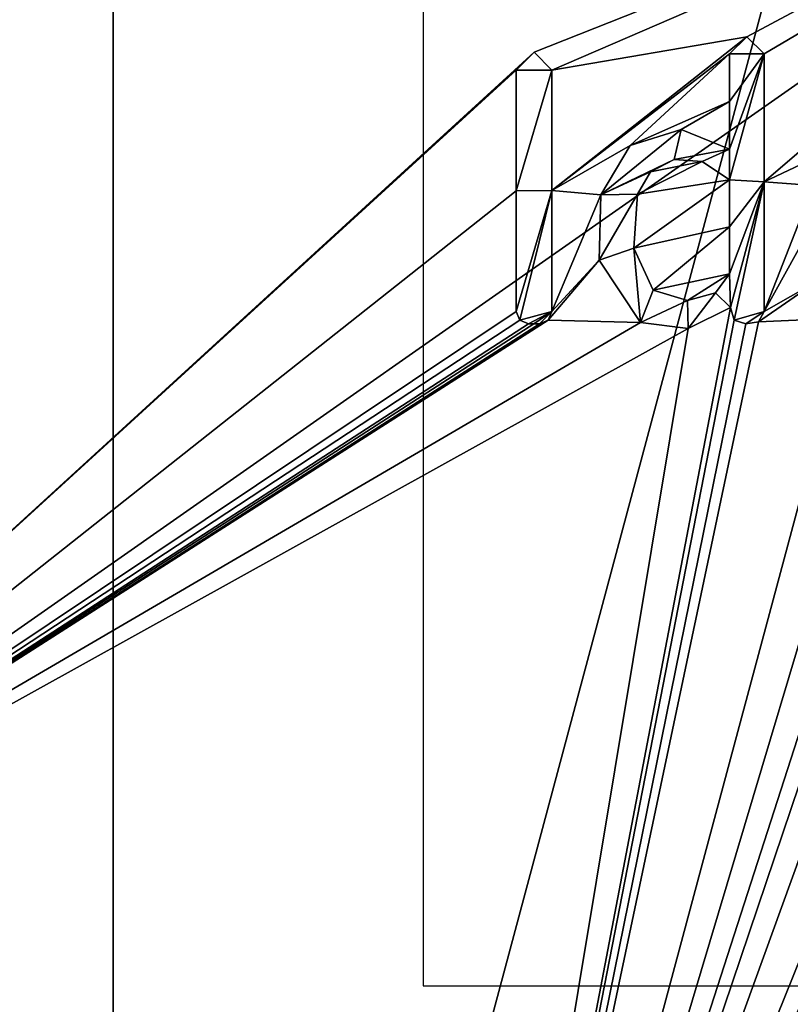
# Model space of a CAD drawing. Header units: millimetres. Extents: x -25 to 30, y -160 to 35.
# Tile 42 of 55: x -13 to -7, y -10 to -2. Entities that reach past the tile are written whole.
import ezdxf

# ---------------------------------------------------------------- set-up
doc = ezdxf.new("R2010")
doc.units = ezdxf.units.MM
doc.header["$LTSCALE"] = 81.481481
for name, color, linetype in [('1', 7, 'CONTINUOUS'), ('1000', 7, 'CONTINUOUS'), ('1001', 7, 'CONTINUOUS'), ('1002', 7, 'CONTINUOUS'), ('1030', 7, 'CONTINUOUS'), ('1035', 7, 'CONTINUOUS'), ('1053', 7, 'CONTINUOUS'), ('912', 7, 'CONTINUOUS'), ('914', 7, 'CONTINUOUS'), ('916', 7, 'CONTINUOUS'), ('918', 7, 'CONTINUOUS'), ('990', 7, 'CONTINUOUS'), ('991', 7, 'CONTINUOUS'), ('992', 7, 'CONTINUOUS'), ('993', 7, 'CONTINUOUS'), ('994', 7, 'CONTINUOUS'), ('995', 7, 'CONTINUOUS'), ('996', 7, 'CONTINUOUS'), ('997', 7, 'CONTINUOUS'), ('998', 7, 'CONTINUOUS'), ('999', 7, 'CONTINUOUS')]:
    doc.layers.add(name, color=color, linetype=linetype)

msp = doc.modelspace()

# ---------------------------------------------------------------- linework, layer by layer
at = {"layer": '1', "linetype": 'Continuous'}
for points in [[(-18.1865, -10.5, 292.5), (-10.5, -18.1865, 292.5), (-17.3207, -9.9993, 292.5), (-18.1865, -10.5, 292.5)], [(-17.3207, -9.9993, 292.5), (-10.5, -18.1865, 292.5), (-10.0006, -17.3201, 292.5), (-17.3207, -9.9993, 292.5)]]:
    msp.add_3dface(points, dxfattribs=at)
at = {"layer": '1000', "color": 7, "linetype": 'Continuous'}
for points in [[(-9.151, -4.6654, 321.305), (-9.1064, -4.6654, 321.3066), (-9.151, -4.6654, 321.3551), (-9.151, -4.6654, 321.305)], [(-9.151, -4.6654, 321.3551), (-9.1064, -4.6654, 321.3066), (-9.1064, -4.6654, 321.3567), (-9.151, -4.6654, 321.3551)], [(-9.1064, -4.6654, 321.3066), (-9.062, -4.6654, 321.3082), (-9.1064, -4.6654, 321.3567), (-9.1064, -4.6654, 321.3066)], [(-9.062, -4.6654, 321.3082), (-9.062, -4.6654, 321.3582), (-9.1064, -4.6654, 321.3567), (-9.062, -4.6654, 321.3082)]]:
    msp.add_3dface(points, dxfattribs=at)
at = {"layer": '1001', "color": 7, "linetype": 'Continuous'}
for points in [[(-9.25, -4.5664, 321.3033), (-9.221, -4.6364, 321.3031), (-9.25, -4.5664, 321.3534), (-9.25, -4.5664, 321.3033)], [(-9.25, -4.5664, 321.3534), (-9.221, -4.6364, 321.3031), (-9.221, -4.6364, 321.3531), (-9.25, -4.5664, 321.3534)], [(-9.221, -4.6364, 321.3031), (-9.151, -4.6654, 321.305), (-9.221, -4.6364, 321.3531), (-9.221, -4.6364, 321.3031)], [(-9.151, -4.6654, 321.305), (-9.151, -4.6654, 321.3551), (-9.221, -4.6364, 321.3531), (-9.151, -4.6654, 321.305)]]:
    msp.add_3dface(points, dxfattribs=at)
at = {"layer": '1002', "color": 7, "linetype": 'Continuous'}
for points in [[(-9.25, -2.6194, 321.3307), (-9.25, -3.5927, 321.3189), (-9.25, -2.6194, 321.3808), (-9.25, -2.6194, 321.3307)], [(-9.25, -2.6194, 321.3808), (-9.25, -3.5927, 321.3189), (-9.25, -3.5927, 321.3689), (-9.25, -2.6194, 321.3808)], [(-9.25, -3.5927, 321.3189), (-9.25, -4.5664, 321.3033), (-9.25, -3.5927, 321.3689), (-9.25, -3.5927, 321.3189)], [(-9.25, -4.5664, 321.3033), (-9.25, -4.5664, 321.3534), (-9.25, -3.5927, 321.3689), (-9.25, -4.5664, 321.3033)]]:
    msp.add_3dface(points, dxfattribs=at)
at = {"layer": '1030', "color": 250, "linetype": 'Continuous', "true_color": 0x282828}
for points in [[(-7.53, -2.4904, 321.4376), (-7.252, -2.4904, 321.4455), (-7.3898, -2.3514, 321.4429), (-7.53, -2.4904, 321.4376)], [(-8.963, -2.6194, 321.3908), (-9.1055, -2.4759, 321.3873), (-9.25, -2.6194, 321.3808), (-8.963, -2.6194, 321.3908)], [(-7.252, -3.5196, 321.4333), (-7.252, -2.4904, 321.4455), (-7.53, -3.5034, 321.4257), (-7.252, -3.5196, 321.4333)], [(-7.53, -3.2584, 321.4289), (-7.252, -2.4904, 321.4455), (-7.53, -2.8744, 321.4335), (-7.53, -3.2584, 321.4289)], [(-7.252, -2.4904, 321.4455), (-7.53, -3.2584, 321.4289), (-7.53, -3.5034, 321.4257), (-7.252, -2.4904, 321.4455)], [(-7.252, -2.4904, 321.4455), (-7.53, -2.4904, 321.4376), (-7.53, -2.8744, 321.4335), (-7.252, -2.4904, 321.4455)], [(-8.963, -2.6194, 321.3908), (-9.25, -2.6194, 321.3808), (-9.25, -3.5927, 321.3689), (-8.963, -2.6194, 321.3908)], [(-8.963, -3.5911, 321.379), (-8.963, -2.6194, 321.3908), (-9.25, -3.5927, 321.3689), (-8.963, -3.5911, 321.379)], [(-7.9208, -3.0987, 321.4193), (-8.3302, -3.2272, 321.4049), (-8.5668, -3.6262, 321.3918), (-7.9208, -3.0987, 321.4193)], [(-7.9208, -3.0987, 321.4193), (-8.5668, -3.6262, 321.3918), (-7.976, -3.3406, 321.4145), (-7.9208, -3.0987, 321.4193)], [(-7.53, -3.2584, 321.4289), (-7.9208, -3.0987, 321.4193), (-7.976, -3.3406, 321.4145), (-7.53, -3.2584, 321.4289)], [(-7.53, -3.2584, 321.4289), (-7.976, -3.3406, 321.4145), (-7.7496, -3.3582, 321.4211), (-7.53, -3.2584, 321.4289)], [(-7.53, -3.5034, 321.4257), (-7.53, -3.2584, 321.4289), (-7.7496, -3.3582, 321.4211), (-7.53, -3.5034, 321.4257)], [(-8.5668, -3.6262, 321.3918), (-8.1664, -3.439, 321.4073), (-7.976, -3.3406, 321.4145), (-8.5668, -3.6262, 321.3918)], [(-8.5668, -3.6262, 321.3918), (-8.2717, -3.6211, 321.4015), (-8.1664, -3.439, 321.4073), (-8.5668, -3.6262, 321.3918)], [(-7.252, -3.5196, 321.4333), (-7.53, -3.5034, 321.4257), (-7.53, -3.8823, 321.4202), (-7.252, -3.5196, 321.4333)], [(-7.523, -4.5334, 321.4097), (-7.252, -3.5196, 321.4333), (-7.53, -4.2634, 321.4141), (-7.523, -4.5334, 321.4097)], [(-7.252, -3.5196, 321.4333), (-7.53, -3.8823, 321.4202), (-7.53, -4.2634, 321.4141), (-7.252, -3.5196, 321.4333)], [(-7.252, -3.5196, 321.4333), (-7.523, -4.5334, 321.4097), (-7.4928, -4.637, 321.4087), (-7.252, -3.5196, 321.4333)], [(-7.252, -4.5664, 321.4168), (-7.252, -3.5196, 321.4333), (-7.4928, -4.637, 321.4087), (-7.252, -4.5664, 321.4168)], [(-8.963, -3.5911, 321.379), (-9.25, -4.5664, 321.3534), (-9.221, -4.6364, 321.3531), (-8.963, -3.5911, 321.379)], [(-9.25, -4.5664, 321.3534), (-8.963, -3.5911, 321.379), (-9.25, -3.5927, 321.3689), (-9.25, -4.5664, 321.3534)], [(-8.963, -4.5664, 321.3634), (-8.963, -3.5911, 321.379), (-9.221, -4.6364, 321.3531), (-8.963, -4.5664, 321.3634)], [(-8.5668, -3.6262, 321.3918), (-8.5811, -4.1532, 321.3833), (-8.2717, -3.6211, 321.4015), (-8.5668, -3.6262, 321.3918)], [(-8.5811, -4.1532, 321.3833), (-8.3014, -4.0548, 321.394), (-8.2717, -3.6211, 321.4015), (-8.5811, -4.1532, 321.3833)], [(-8.5811, -4.1532, 321.3833), (-8.247, -4.6536, 321.3856), (-8.3014, -4.0548, 321.394), (-8.5811, -4.1532, 321.3833)], [(-8.247, -4.6536, 321.3856), (-8.1455, -4.3944, 321.3933), (-8.3014, -4.0548, 321.394), (-8.247, -4.6536, 321.3856)], [(-7.523, -4.5334, 321.4097), (-7.53, -4.2634, 321.4141), (-7.6425, -4.4163, 321.4082), (-7.523, -4.5334, 321.4097)], [(-8.247, -4.6536, 321.3856), (-7.8678, -4.4786, 321.4004), (-8.1455, -4.3944, 321.3933), (-8.247, -4.6536, 321.3856)], [(-7.8629, -4.7038, 321.3966), (-7.6425, -4.4163, 321.4082), (-7.8678, -4.4786, 321.4004), (-7.8629, -4.7038, 321.3966)], [(-7.8629, -4.7038, 321.3966), (-7.523, -4.5334, 321.4097), (-7.6425, -4.4163, 321.4082), (-7.8629, -4.7038, 321.3966)], [(-8.247, -4.6536, 321.3856), (-7.8629, -4.7038, 321.3966), (-7.8678, -4.4786, 321.4004), (-8.247, -4.6536, 321.3856)], [(-9.151, -4.6654, 321.3551), (-8.963, -4.5664, 321.3634), (-9.221, -4.6364, 321.3531), (-9.151, -4.6654, 321.3551)], [(-8.963, -4.5664, 321.3634), (-9.151, -4.6654, 321.3551), (-9.1064, -4.6654, 321.3567), (-8.963, -4.5664, 321.3634)], [(-9.062, -4.6654, 321.3582), (-8.963, -4.5664, 321.3634), (-9.1064, -4.6654, 321.3567), (-9.062, -4.6654, 321.3582)], [(-8.963, -4.5664, 321.3634), (-9.062, -4.6654, 321.3582), (-8.9918, -4.6362, 321.3612), (-8.963, -4.5664, 321.3634)], [(-7.252, -4.5664, 321.4168), (-7.4928, -4.637, 321.4087), (-7.3986, -4.6652, 321.4109), (-7.252, -4.5664, 321.4168)], [(-7.252, -4.5664, 321.4168), (-7.3986, -4.6652, 321.4109), (-7.2975, -4.6482, 321.4141), (-7.252, -4.5664, 321.4168)]]:
    msp.add_3dface(points, dxfattribs=at)
at = {"layer": '1035', "color": 7, "linetype": 'Continuous'}
msp.add_3dface([(-9.9323, -17.1548, 320.7482), (-17.2034, -9.8837, 320.7486), (-16.0424, -12.7448, 320.4341), (-9.9323, -17.1548, 320.7482)], dxfattribs=at)
at = {"layer": '1053', "linetype": 'Continuous'}
for points in [[(10, -10), (10, 10), (-10, 10), (10, -10)], [(-10, -10), (10, -10), (-10, 10), (-10, -10)]]:
    msp.add_3dface(points, dxfattribs=at)
at = {"layer": '912', "linetype": 'Continuous'}
msp.add_3dface([(-17.3207, -9.9993, 292.5), (-10.0006, -17.3201, 292.5), (-14.5541, -11.7783, 295.5083), (-17.3207, -9.9993, 292.5)], dxfattribs=at)
at = {"layer": '914', "linetype": 'Continuous'}
for points in [[(0, 25), (0, -25), (-12.4995, -21.6509), (0, 25)], [(0, 25), (-12.4995, -21.6509), (-12.4995, 21.6509), (0, 25)], [(-12.4995, -21.6509), (-21.6501, -12.5006), (-12.4995, 21.6509), (-12.4995, -21.6509)], [(-21.6501, -12.5006), (-21.6501, 12.5006), (-12.4995, 21.6509), (-21.6501, -12.5006)]]:
    msp.add_3dface(points, dxfattribs=at)
at = {"layer": '916', "color": 7, "linetype": 'Continuous'}
for points in [[(-17.6153, -0.5952, 320.9109), (-17.2034, -9.8837, 320.7486), (-3.393, -0.2134, 321.4869), (-17.6153, -0.5952, 320.9109)], [(-3.393, -0.2134, 321.4869), (-17.2034, -9.8837, 320.7486), (-9.1055, -2.4759, 321.3373), (-3.393, -0.2134, 321.4869)], [(-8.963, -2.6194, 321.3408), (-3.393, -0.2134, 321.4869), (-9.1055, -2.4759, 321.3373), (-8.963, -2.6194, 321.3408)], [(-7.3898, -2.3514, 321.3929), (-3.393, -0.2134, 321.4869), (-8.963, -2.6194, 321.3408), (-7.3898, -2.3514, 321.3929)], [(-7.252, -2.4904, 321.3955), (-3.393, -0.2134, 321.4869), (-7.3898, -2.3514, 321.3929), (-7.252, -2.4904, 321.3955)], [(-6.6133, -3.2201, 321.4043), (-3.393, -0.2134, 321.4869), (-7.252, -3.5196, 321.3833), (-6.6133, -3.2201, 321.4043)], [(-7.252, -3.5196, 321.3833), (-3.393, -0.2134, 321.4869), (-7.252, -2.4904, 321.3955), (-7.252, -3.5196, 321.3833)], [(-7.53, -2.4904, 321.3876), (-7.3898, -2.3514, 321.3929), (-8.963, -3.5911, 321.3289), (-7.53, -2.4904, 321.3876)], [(-8.963, -3.5911, 321.3289), (-7.3898, -2.3514, 321.3929), (-8.963, -2.6194, 321.3408), (-8.963, -3.5911, 321.3289)], [(-17.2034, -9.8837, 320.7486), (-9.25, -2.6194, 321.3307), (-9.1055, -2.4759, 321.3373), (-17.2034, -9.8837, 320.7486)], [(-8.3302, -3.2271, 321.3549), (-7.53, -2.4904, 321.3876), (-8.963, -3.5911, 321.3289), (-8.3302, -3.2271, 321.3549)], [(-7.53, -2.8744, 321.3835), (-7.53, -2.4904, 321.3876), (-8.3302, -3.2271, 321.3549), (-7.53, -2.8744, 321.3835)], [(-9.25, -2.6194, 321.3307), (-17.2034, -9.8837, 320.7486), (-9.25, -3.5927, 321.3189), (-9.25, -2.6194, 321.3307)], [(-7.9208, -3.0987, 321.3693), (-7.53, -2.8744, 321.3835), (-8.3302, -3.2271, 321.3549), (-7.9208, -3.0987, 321.3693)], [(-7.53, -3.2584, 321.3789), (-7.53, -2.8744, 321.3835), (-7.9208, -3.0987, 321.3693), (-7.53, -3.2584, 321.3789)], [(-8.5668, -3.6261, 321.3418), (-8.3302, -3.2271, 321.3549), (-8.963, -3.5911, 321.3289), (-8.5668, -3.6261, 321.3418)], [(-6.8543, -3.5499, 321.3937), (-6.6133, -3.2201, 321.4043), (-7.252, -3.5196, 321.3833), (-6.8543, -3.5499, 321.3937)], [(-2.1824, -3.4238, 321.4766), (-2.2501, -3.3455, 321.4771), (-9.9323, -17.1548, 320.7482), (-2.1824, -3.4238, 321.4766)], [(-9.9323, -17.1548, 320.7482), (-2.2501, -3.3455, 321.4771), (-3.1863, -4.5873, 321.448), (-9.9323, -17.1548, 320.7482)], [(-2.0968, -3.4943, 321.4764), (-2.1824, -3.4238, 321.4766), (-9.9323, -17.1548, 320.7482), (-2.0968, -3.4943, 321.4764)], [(-2.0185, -3.5422, 321.4763), (-2.0968, -3.4943, 321.4764), (-9.9323, -17.1548, 320.7482), (-2.0185, -3.5422, 321.4763)], [(-2.3824, -4.3662, 321.4605), (-2.0185, -3.5422, 321.4763), (-9.9323, -17.1548, 320.7482), (-2.3824, -4.3662, 321.4605)], [(-7.252, -4.5664, 321.3668), (-6.8543, -3.5499, 321.3937), (-7.252, -3.5196, 321.3833), (-7.252, -4.5664, 321.3668)], [(-6.9052, -3.9401, 321.3866), (-6.8543, -3.5499, 321.3937), (-7.252, -4.5664, 321.3668), (-6.9052, -3.9401, 321.3866)], [(-9.25, -3.5927, 321.3189), (-17.2034, -9.8837, 320.7486), (-9.25, -4.5664, 321.3033), (-9.25, -3.5927, 321.3189)], [(-8.963, -4.5664, 321.3134), (-8.5668, -3.6261, 321.3418), (-8.963, -3.5911, 321.3289), (-8.963, -4.5664, 321.3134)], [(-8.5811, -4.1531, 321.3333), (-8.5668, -3.6261, 321.3418), (-8.963, -4.5664, 321.3134), (-8.5811, -4.1531, 321.3333)], [(-6.8255, -4.3242, 321.3825), (-6.9052, -3.9401, 321.3866), (-7.252, -4.5664, 321.3668), (-6.8255, -4.3242, 321.3825)], [(-8.247, -4.6536, 321.3355), (-8.5811, -4.1531, 321.3333), (-8.9918, -4.6362, 321.3111), (-8.247, -4.6536, 321.3355)], [(-8.9918, -4.6362, 321.3111), (-8.5811, -4.1531, 321.3333), (-8.963, -4.5664, 321.3134), (-8.9918, -4.6362, 321.3111)], [(-3.712, -4.2974, 321.4461), (-9.9323, -17.1548, 320.7482), (-3.7026, -4.4436, 321.4437), (-3.712, -4.2974, 321.4461)], [(-9.9323, -17.1548, 320.7482), (-3.712, -4.2974, 321.4461), (-4.1668, -4.6585, 321.4329), (-9.9323, -17.1548, 320.7482)], [(-6.5686, -4.6167, 321.384), (-6.8255, -4.3242, 321.3825), (-7.2975, -4.6482, 321.364), (-6.5686, -4.6167, 321.384)], [(-6.8255, -4.3242, 321.3825), (-7.252, -4.5664, 321.3668), (-7.2975, -4.6482, 321.364), (-6.8255, -4.3242, 321.3825)], [(0, -19.8162, 320.7481), (-2.3824, -4.3662, 321.4605), (-9.9323, -17.1548, 320.7482), (0, -19.8162, 320.7481)], [(-5.3152, -4.4187, 321.4162), (-9.9323, -17.1548, 320.7482), (-4.907, -4.6909, 321.4194), (-5.3152, -4.4187, 321.4162)], [(-9.9323, -17.1548, 320.7482), (-5.3152, -4.4187, 321.4162), (-5.6866, -4.5868, 321.4054), (-9.9323, -17.1548, 320.7482)], [(-3.7026, -4.4436, 321.4437), (-9.9323, -17.1548, 320.7482), (-3.6459, -4.5795, 321.4421), (-3.7026, -4.4436, 321.4437)], [(-4.622, -4.6598, 321.4252), (-9.9323, -17.1548, 320.7482), (-4.361, -4.4974, 321.4326), (-4.622, -4.6598, 321.4252)], [(-4.361, -4.4974, 321.4326), (-9.9323, -17.1548, 320.7482), (-4.3529, -4.6014, 321.4309), (-4.361, -4.4974, 321.4326)], [(-9.25, -4.5664, 321.3033), (-17.2034, -9.8837, 320.7486), (-9.221, -4.6364, 321.3031), (-9.25, -4.5664, 321.3033)], [(-7.8629, -4.7038, 321.3465), (-9.9323, -17.1548, 320.7482), (-7.523, -4.5334, 321.3597), (-7.8629, -4.7038, 321.3465)], [(-7.523, -4.5334, 321.3597), (-9.9323, -17.1548, 320.7482), (-7.4928, -4.637, 321.3587), (-7.523, -4.5334, 321.3597)], [(-3.6459, -4.5795, 321.4421), (-9.9323, -17.1548, 320.7482), (-3.5315, -4.6635, 321.4422), (-3.6459, -4.5795, 321.4421)], [(-5.9092, -4.6854, 321.3986), (-9.9323, -17.1548, 320.7482), (-5.6866, -4.5868, 321.4054), (-5.9092, -4.6854, 321.3986)], [(-3.2554, -4.6782, 321.4455), (-9.9323, -17.1548, 320.7482), (-3.1863, -4.5873, 321.448), (-3.2554, -4.6782, 321.4455)], [(-4.3529, -4.6014, 321.4309), (-9.9323, -17.1548, 320.7482), (-4.2792, -4.6633, 321.431), (-4.3529, -4.6014, 321.4309)], [(-17.2034, -9.8837, 320.7486), (-8.247, -4.6536, 321.3355), (-8.9918, -4.6362, 321.3111), (-17.2034, -9.8837, 320.7486)], [(-9.062, -4.6654, 321.3082), (-17.2034, -9.8837, 320.7486), (-8.9918, -4.6362, 321.3111), (-9.062, -4.6654, 321.3082)], [(-9.221, -4.6364, 321.3031), (-17.2034, -9.8837, 320.7486), (-9.151, -4.6654, 321.305), (-9.221, -4.6364, 321.3031)], [(-8.247, -4.6536, 321.3355), (-17.2034, -9.8837, 320.7486), (-7.8629, -4.7038, 321.3465), (-8.247, -4.6536, 321.3355)], [(-9.151, -4.6654, 321.305), (-17.2034, -9.8837, 320.7486), (-9.1064, -4.6654, 321.3066), (-9.151, -4.6654, 321.305)], [(-9.1064, -4.6654, 321.3066), (-17.2034, -9.8837, 320.7486), (-9.062, -4.6654, 321.3082), (-9.1064, -4.6654, 321.3066)], [(-6.5686, -4.6167, 321.384), (-9.9323, -17.1548, 320.7482), (-6.2125, -4.7121, 321.3911), (-6.5686, -4.6167, 321.384)], [(-9.9323, -17.1548, 320.7482), (-6.5686, -4.6167, 321.384), (-7.2975, -4.6482, 321.364), (-9.9323, -17.1548, 320.7482)], [(-7.4928, -4.637, 321.3587), (-9.9323, -17.1548, 320.7482), (-7.3986, -4.6652, 321.3609), (-7.4928, -4.637, 321.3587)], [(-7.3986, -4.6652, 321.3609), (-9.9323, -17.1548, 320.7482), (-7.2975, -4.6482, 321.364), (-7.3986, -4.6652, 321.3609)], [(-4.2792, -4.6633, 321.431), (-9.9323, -17.1548, 320.7482), (-4.1668, -4.6585, 321.4329), (-4.2792, -4.6633, 321.431)], [(-4.907, -4.6909, 321.4194), (-9.9323, -17.1548, 320.7482), (-4.622, -4.6598, 321.4252), (-4.907, -4.6909, 321.4194)], [(-3.5315, -4.6635, 321.4422), (-9.9323, -17.1548, 320.7482), (-3.3908, -4.6885, 321.4436), (-3.5315, -4.6635, 321.4422)], [(-3.3908, -4.6885, 321.4436), (-9.9323, -17.1548, 320.7482), (-3.2554, -4.6782, 321.4455), (-3.3908, -4.6885, 321.4436)], [(-17.2034, -9.8837, 320.7486), (-9.9323, -17.1548, 320.7482), (-7.8629, -4.7038, 321.3465), (-17.2034, -9.8837, 320.7486)], [(-6.2125, -4.7121, 321.3911), (-9.9323, -17.1548, 320.7482), (-5.9092, -4.6854, 321.3986), (-6.2125, -4.7121, 321.3911)]]:
    msp.add_3dface(points, dxfattribs=at)
at = {"layer": '918', "color": 7, "linetype": 'Continuous'}
for points in [[(-8.2717, -3.6211, 321.3514), (-7.53, -3.5034, 321.3756), (-7.7496, -3.3582, 321.3711), (-8.2717, -3.6211, 321.3514)], [(-8.1664, -3.439, 321.3573), (-8.2717, -3.6211, 321.3514), (-7.7496, -3.3582, 321.3711), (-8.1664, -3.439, 321.3573)], [(-7.976, -3.3406, 321.3645), (-8.1664, -3.439, 321.3573), (-7.7496, -3.3582, 321.3711), (-7.976, -3.3406, 321.3645)], [(-7.53, -3.8823, 321.3702), (-7.53, -3.5034, 321.3756), (-8.3014, -4.0548, 321.344), (-7.53, -3.8823, 321.3702)], [(-8.3014, -4.0548, 321.344), (-7.53, -3.5034, 321.3756), (-8.2717, -3.6211, 321.3514), (-8.3014, -4.0548, 321.344)], [(-8.1455, -4.3944, 321.3433), (-7.53, -3.8823, 321.3702), (-8.3014, -4.0548, 321.344), (-8.1455, -4.3944, 321.3433)], [(-7.53, -4.2634, 321.3641), (-7.53, -3.8823, 321.3702), (-8.1455, -4.3944, 321.3433), (-7.53, -4.2634, 321.3641)], [(-7.8678, -4.4785, 321.3504), (-7.53, -4.2634, 321.3641), (-8.1455, -4.3944, 321.3433), (-7.8678, -4.4785, 321.3504)], [(-7.6425, -4.4163, 321.3582), (-7.53, -4.2634, 321.3641), (-7.8678, -4.4785, 321.3504), (-7.6425, -4.4163, 321.3582)]]:
    msp.add_3dface(points, dxfattribs=at)
at = {"layer": '990', "color": 7, "linetype": 'Continuous'}
for points in [[(-7.252, -3.5196, 321.3833), (-7.252, -2.4904, 321.3955), (-7.252, -3.5196, 321.4333), (-7.252, -3.5196, 321.3833)], [(-7.252, -3.5196, 321.4333), (-7.252, -2.4904, 321.3955), (-7.252, -2.4904, 321.4455), (-7.252, -3.5196, 321.4333)], [(-7.252, -4.5664, 321.3668), (-7.252, -3.5196, 321.3833), (-7.252, -4.5664, 321.4168), (-7.252, -4.5664, 321.3668)], [(-7.252, -4.5664, 321.4168), (-7.252, -3.5196, 321.3833), (-7.252, -3.5196, 321.4333), (-7.252, -4.5664, 321.4168)]]:
    msp.add_3dface(points, dxfattribs=at)
at = {"layer": '991', "color": 7, "linetype": 'Continuous'}
for points in [[(-7.523, -4.5334, 321.3597), (-7.4928, -4.637, 321.3587), (-7.523, -4.5334, 321.4097), (-7.523, -4.5334, 321.3597)], [(-7.523, -4.5334, 321.4097), (-7.4928, -4.637, 321.3587), (-7.4928, -4.637, 321.4087), (-7.523, -4.5334, 321.4097)], [(-7.2975, -4.6482, 321.364), (-7.252, -4.5664, 321.3668), (-7.2975, -4.6482, 321.4141), (-7.2975, -4.6482, 321.364)], [(-7.252, -4.5664, 321.3668), (-7.252, -4.5664, 321.4168), (-7.2975, -4.6482, 321.4141), (-7.252, -4.5664, 321.3668)], [(-7.4928, -4.637, 321.3587), (-7.3986, -4.6652, 321.3609), (-7.3986, -4.6652, 321.4109), (-7.4928, -4.637, 321.3587)], [(-7.4928, -4.637, 321.4087), (-7.4928, -4.637, 321.3587), (-7.3986, -4.6652, 321.4109), (-7.4928, -4.637, 321.4087)], [(-7.3986, -4.6652, 321.3609), (-7.2975, -4.6482, 321.364), (-7.3986, -4.6652, 321.4109), (-7.3986, -4.6652, 321.3609)], [(-7.3986, -4.6652, 321.4109), (-7.2975, -4.6482, 321.364), (-7.2975, -4.6482, 321.4141), (-7.3986, -4.6652, 321.4109)]]:
    msp.add_3dface(points, dxfattribs=at)
at = {"layer": '992', "color": 7, "linetype": 'Continuous'}
for points in [[(-7.9208, -3.0987, 321.3693), (-8.3302, -3.2271, 321.3549), (-7.9208, -3.0987, 321.4193), (-7.9208, -3.0987, 321.3693)], [(-7.9208, -3.0987, 321.4193), (-8.3302, -3.2271, 321.3549), (-8.3302, -3.2272, 321.4049), (-7.9208, -3.0987, 321.4193)], [(-7.53, -3.2584, 321.3789), (-7.9208, -3.0987, 321.3693), (-7.53, -3.2584, 321.4289), (-7.53, -3.2584, 321.3789)], [(-7.53, -3.2584, 321.4289), (-7.9208, -3.0987, 321.3693), (-7.9208, -3.0987, 321.4193), (-7.53, -3.2584, 321.4289)], [(-8.3302, -3.2271, 321.3549), (-8.5668, -3.6261, 321.3418), (-8.3302, -3.2272, 321.4049), (-8.3302, -3.2271, 321.3549)], [(-8.3302, -3.2272, 321.4049), (-8.5668, -3.6261, 321.3418), (-8.5668, -3.6262, 321.3918), (-8.3302, -3.2272, 321.4049)], [(-8.5668, -3.6261, 321.3418), (-8.5811, -4.1531, 321.3333), (-8.5668, -3.6262, 321.3918), (-8.5668, -3.6261, 321.3418)], [(-8.5668, -3.6262, 321.3918), (-8.5811, -4.1531, 321.3333), (-8.5811, -4.1532, 321.3833), (-8.5668, -3.6262, 321.3918)], [(-8.5811, -4.1531, 321.3333), (-8.247, -4.6536, 321.3355), (-8.5811, -4.1532, 321.3833), (-8.5811, -4.1531, 321.3333)], [(-8.5811, -4.1532, 321.3833), (-8.247, -4.6536, 321.3355), (-8.247, -4.6536, 321.3856), (-8.5811, -4.1532, 321.3833)], [(-7.8629, -4.7038, 321.3465), (-7.523, -4.5334, 321.3597), (-7.8629, -4.7038, 321.3966), (-7.8629, -4.7038, 321.3465)], [(-7.523, -4.5334, 321.3597), (-7.523, -4.5334, 321.4097), (-7.8629, -4.7038, 321.3966), (-7.523, -4.5334, 321.3597)], [(-8.247, -4.6536, 321.3355), (-7.8629, -4.7038, 321.3465), (-8.247, -4.6536, 321.3856), (-8.247, -4.6536, 321.3355)], [(-8.247, -4.6536, 321.3856), (-7.8629, -4.7038, 321.3465), (-7.8629, -4.7038, 321.3966), (-8.247, -4.6536, 321.3856)]]:
    msp.add_3dface(points, dxfattribs=at)
at = {"layer": '993', "color": 7, "linetype": 'Continuous'}
for points in [[(-7.53, -2.4904, 321.3876), (-7.53, -2.8744, 321.3835), (-7.53, -2.4904, 321.4376), (-7.53, -2.4904, 321.3876)], [(-7.53, -2.4904, 321.4376), (-7.53, -2.8744, 321.3835), (-7.53, -2.8744, 321.4335), (-7.53, -2.4904, 321.4376)], [(-7.53, -2.8744, 321.3835), (-7.53, -3.2584, 321.3789), (-7.53, -2.8744, 321.4335), (-7.53, -2.8744, 321.3835)], [(-7.53, -3.2584, 321.3789), (-7.53, -3.2584, 321.4289), (-7.53, -2.8744, 321.4335), (-7.53, -3.2584, 321.3789)]]:
    msp.add_3dface(points, dxfattribs=at)
at = {"layer": '994', "color": 7, "linetype": 'Continuous'}
for points in [[(-7.3898, -2.3514, 321.3929), (-7.53, -2.4904, 321.3876), (-7.3898, -2.3514, 321.4429), (-7.3898, -2.3514, 321.3929)], [(-7.53, -2.4904, 321.3876), (-7.53, -2.4904, 321.4376), (-7.3898, -2.3514, 321.4429), (-7.53, -2.4904, 321.3876)], [(-7.252, -2.4904, 321.3955), (-7.3898, -2.3514, 321.3929), (-7.252, -2.4904, 321.4455), (-7.252, -2.4904, 321.3955)], [(-7.252, -2.4904, 321.4455), (-7.3898, -2.3514, 321.3929), (-7.3898, -2.3514, 321.4429), (-7.252, -2.4904, 321.4455)]]:
    msp.add_3dface(points, dxfattribs=at)
at = {"layer": '995', "color": 7, "linetype": 'Continuous'}
for points in [[(-7.53, -3.5034, 321.3756), (-7.53, -3.8823, 321.3702), (-7.53, -3.5034, 321.4257), (-7.53, -3.5034, 321.3756)], [(-7.53, -3.5034, 321.4257), (-7.53, -3.8823, 321.3702), (-7.53, -3.8823, 321.4202), (-7.53, -3.5034, 321.4257)], [(-7.53, -3.8823, 321.3702), (-7.53, -4.2634, 321.3641), (-7.53, -3.8823, 321.4202), (-7.53, -3.8823, 321.3702)], [(-7.53, -3.8823, 321.4202), (-7.53, -4.2634, 321.3641), (-7.53, -4.2634, 321.4141), (-7.53, -3.8823, 321.4202)]]:
    msp.add_3dface(points, dxfattribs=at)
at = {"layer": '996', "color": 7, "linetype": 'Continuous'}
for points in [[(-8.1664, -3.439, 321.3573), (-7.976, -3.3406, 321.3645), (-8.1664, -3.439, 321.4073), (-8.1664, -3.439, 321.3573)], [(-8.1664, -3.439, 321.4073), (-7.976, -3.3406, 321.3645), (-7.976, -3.3406, 321.4145), (-8.1664, -3.439, 321.4073)], [(-7.976, -3.3406, 321.3645), (-7.7496, -3.3582, 321.3711), (-7.976, -3.3406, 321.4145), (-7.976, -3.3406, 321.3645)], [(-7.976, -3.3406, 321.4145), (-7.7496, -3.3582, 321.3711), (-7.7496, -3.3582, 321.4211), (-7.976, -3.3406, 321.4145)], [(-7.7496, -3.3582, 321.3711), (-7.53, -3.5034, 321.3756), (-7.7496, -3.3582, 321.4211), (-7.7496, -3.3582, 321.3711)], [(-7.53, -3.5034, 321.3756), (-7.53, -3.5034, 321.4257), (-7.7496, -3.3582, 321.4211), (-7.53, -3.5034, 321.3756)], [(-8.2717, -3.6211, 321.3514), (-8.1664, -3.439, 321.3573), (-8.2717, -3.6211, 321.4015), (-8.2717, -3.6211, 321.3514)], [(-8.2717, -3.6211, 321.4015), (-8.1664, -3.439, 321.3573), (-8.1664, -3.439, 321.4073), (-8.2717, -3.6211, 321.4015)], [(-8.3014, -4.0548, 321.344), (-8.2717, -3.6211, 321.3514), (-8.3014, -4.0548, 321.394), (-8.3014, -4.0548, 321.344)], [(-8.3014, -4.0548, 321.394), (-8.2717, -3.6211, 321.3514), (-8.2717, -3.6211, 321.4015), (-8.3014, -4.0548, 321.394)], [(-8.1455, -4.3944, 321.3433), (-8.3014, -4.0548, 321.344), (-8.1455, -4.3944, 321.3933), (-8.1455, -4.3944, 321.3433)], [(-8.1455, -4.3944, 321.3933), (-8.3014, -4.0548, 321.344), (-8.3014, -4.0548, 321.394), (-8.1455, -4.3944, 321.3933)], [(-7.53, -4.2634, 321.3641), (-7.6425, -4.4163, 321.3582), (-7.53, -4.2634, 321.4141), (-7.53, -4.2634, 321.3641)], [(-7.53, -4.2634, 321.4141), (-7.6425, -4.4163, 321.3582), (-7.6425, -4.4163, 321.4082), (-7.53, -4.2634, 321.4141)], [(-7.8678, -4.4785, 321.3504), (-8.1455, -4.3944, 321.3433), (-7.8678, -4.4786, 321.4004), (-7.8678, -4.4785, 321.3504)], [(-7.8678, -4.4786, 321.4004), (-8.1455, -4.3944, 321.3433), (-8.1455, -4.3944, 321.3933), (-7.8678, -4.4786, 321.4004)], [(-7.6425, -4.4163, 321.3582), (-7.8678, -4.4785, 321.3504), (-7.6425, -4.4163, 321.4082), (-7.6425, -4.4163, 321.3582)], [(-7.6425, -4.4163, 321.4082), (-7.8678, -4.4785, 321.3504), (-7.8678, -4.4786, 321.4004), (-7.6425, -4.4163, 321.4082)]]:
    msp.add_3dface(points, dxfattribs=at)
at = {"layer": '997', "color": 7, "linetype": 'Continuous'}
for points in [[(-9.1055, -2.4759, 321.3373), (-9.25, -2.6194, 321.3307), (-9.1055, -2.4759, 321.3873), (-9.1055, -2.4759, 321.3373)], [(-9.1055, -2.4759, 321.3873), (-9.25, -2.6194, 321.3307), (-9.25, -2.6194, 321.3808), (-9.1055, -2.4759, 321.3873)], [(-8.963, -2.6194, 321.3408), (-9.1055, -2.4759, 321.3373), (-8.963, -2.6194, 321.3908), (-8.963, -2.6194, 321.3408)], [(-8.963, -2.6194, 321.3908), (-9.1055, -2.4759, 321.3373), (-9.1055, -2.4759, 321.3873), (-8.963, -2.6194, 321.3908)]]:
    msp.add_3dface(points, dxfattribs=at)
at = {"layer": '998', "color": 7, "linetype": 'Continuous'}
for points in [[(-8.963, -3.5911, 321.3289), (-8.963, -2.6194, 321.3408), (-8.963, -3.5911, 321.379), (-8.963, -3.5911, 321.3289)], [(-8.963, -2.6194, 321.3408), (-8.963, -2.6194, 321.3908), (-8.963, -3.5911, 321.379), (-8.963, -2.6194, 321.3408)], [(-8.963, -4.5664, 321.3134), (-8.963, -3.5911, 321.3289), (-8.963, -4.5664, 321.3634), (-8.963, -4.5664, 321.3134)], [(-8.963, -4.5664, 321.3634), (-8.963, -3.5911, 321.3289), (-8.963, -3.5911, 321.379), (-8.963, -4.5664, 321.3634)]]:
    msp.add_3dface(points, dxfattribs=at)
at = {"layer": '999', "color": 7, "linetype": 'Continuous'}
for points in [[(-8.9918, -4.6362, 321.3111), (-8.963, -4.5664, 321.3134), (-8.9918, -4.6362, 321.3612), (-8.9918, -4.6362, 321.3111)], [(-8.963, -4.5664, 321.3134), (-8.963, -4.5664, 321.3634), (-8.9918, -4.6362, 321.3612), (-8.963, -4.5664, 321.3134)], [(-9.062, -4.6654, 321.3082), (-8.9918, -4.6362, 321.3111), (-9.062, -4.6654, 321.3582), (-9.062, -4.6654, 321.3082)], [(-9.062, -4.6654, 321.3582), (-8.9918, -4.6362, 321.3111), (-8.9918, -4.6362, 321.3612), (-9.062, -4.6654, 321.3582)]]:
    msp.add_3dface(points, dxfattribs=at)

doc.saveas('drawing.dxf')
